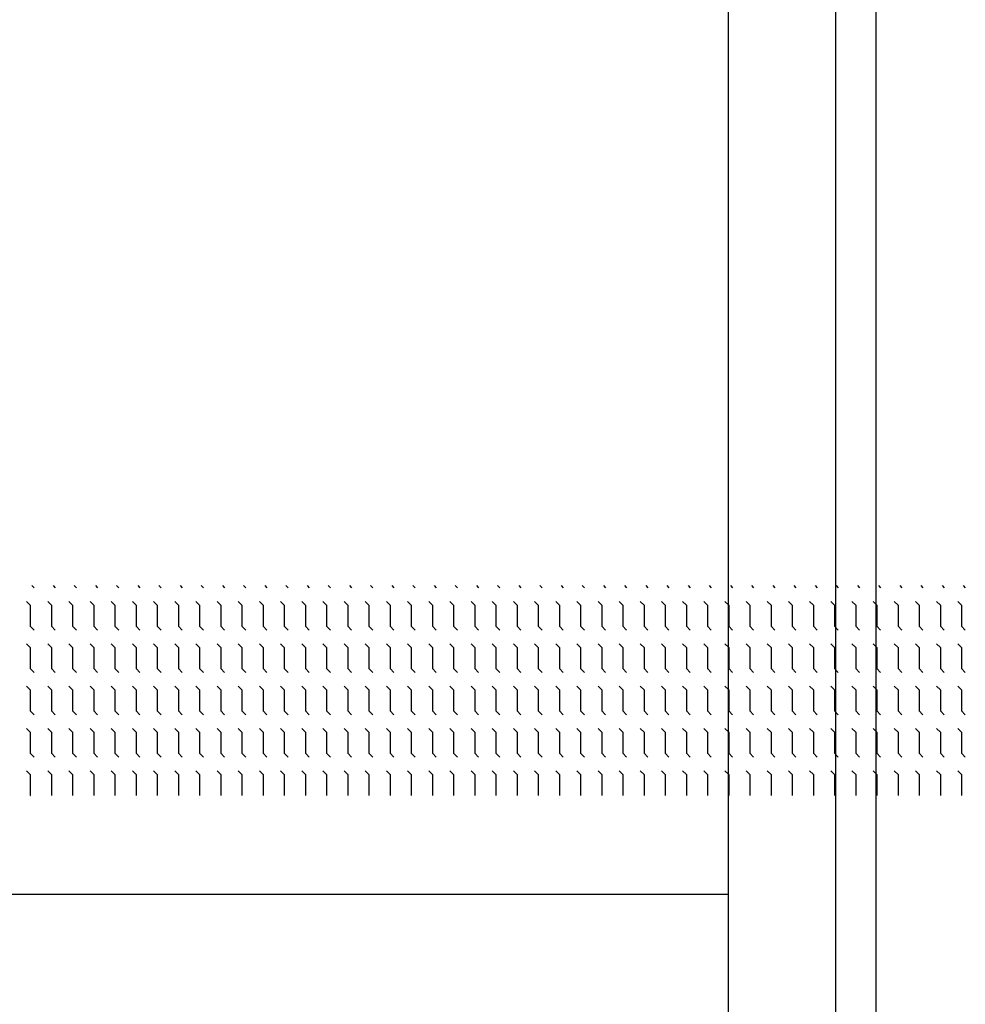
# Model space of a CAD drawing. Header units: metres. Extents: x 361 to 17837, y -7431 to 4905.
# Tile 21 of 29: x 10941 to 11157, y 40 to 265. Entities that reach past the tile are written whole.
import ezdxf

# ---------------------------------------------------------------- set-up
doc = ezdxf.new("R2010")
doc.units = ezdxf.units.M
doc.layers.add('VBL-XX-ONDERGROND', color=7, linetype='Continuous')

# ---------------------------------------------------------------- blocks, each defined once
blk = doc.blocks.new('*X33')
at = {"color": 0}
for p, q in [((-832.2, 4273.2), (-824.7, 4280.7)), ((-775.5, 4253.7), (-762, 4267.2)), ((-762, 4267.2), (-685.8, 4267.2)), ((-685.8, 4267.2), (-672.3, 4280.7)), ((-623.1, 4253.7), (-609.6, 4267.2)), ((-609.6, 4267.2), (-533.4, 4267.2)), ((-533.4, 4267.2), (-519.9, 4280.7)), ((-470.7, 4253.7), (-457.2, 4267.2)), ((-457.2, 4267.2), (-381, 4267.2)), ((-381, 4267.2), (-367.5, 4280.7)), ((-318.3, 4253.7), (-304.8, 4267.2)), ((-304.8, 4267.2), (-228.6, 4267.2)), ((-228.6, 4267.2), (-215.1, 4280.7)), ((-165.9, 4253.7), (-152.4, 4267.2)), ((-152.4, 4267.2), (-76.2, 4267.2)), ((-76.2, 4267.2), (-76, 4267.4)), ((-832.2, 4197), (-824.7, 4204.5)), ((-775.5, 4177.5), (-762, 4191)), ((-762, 4191), (-685.8, 4191)), ((-685.8, 4191), (-672.3, 4204.5)), ((-623.1, 4177.5), (-609.6, 4191)), ((-609.6, 4191), (-533.4, 4191)), ((-533.4, 4191), (-519.9, 4204.5)), ((-470.7, 4177.5), (-457.2, 4191)), ((-457.2, 4191), (-381, 4191)), ((-381, 4191), (-367.5, 4204.5)), ((-318.3, 4177.5), (-304.8, 4191)), ((-304.8, 4191), (-228.6, 4191)), ((-228.6, 4191), (-215.1, 4204.5)), ((-165.9, 4177.5), (-152.4, 4191)), ((-152.4, 4191), (-76.2, 4191)), ((-76.2, 4191), (-76, 4191.2)), ((-832.2, 4120.8), (-824.7, 4128.3)), ((-775.5, 4101.3), (-762, 4114.8)), ((-762, 4114.8), (-685.8, 4114.8)), ((-685.8, 4114.8), (-672.3, 4128.3)), ((-623.1, 4101.3), (-609.6, 4114.8)), ((-609.6, 4114.8), (-533.4, 4114.8)), ((-533.4, 4114.8), (-519.9, 4128.3)), ((-470.7, 4101.3), (-457.2, 4114.8)), ((-457.2, 4114.8), (-381, 4114.8)), ((-381, 4114.8), (-367.5, 4128.3)), ((-318.3, 4101.3), (-304.8, 4114.8)), ((-304.8, 4114.8), (-228.6, 4114.8)), ((-228.6, 4114.8), (-215.1, 4128.3)), ((-165.9, 4101.3), (-152.4, 4114.8)), ((-152.4, 4114.8), (-76.2, 4114.8)), ((-76.2, 4114.8), (-76, 4115)), ((-832.2, 4044.6), (-824.7, 4052.1)), ((-685.8, 4038.6), (-672.3, 4052.1)), ((-533.4, 4038.6), (-519.9, 4052.1)), ((-381, 4038.6), (-367.5, 4052.1)), ((-228.6, 4038.6), (-215.1, 4052.1)), ((-775.5, 4025.1), (-762, 4038.6)), ((-762, 4038.6), (-685.8, 4038.6)), ((-623.1, 4025.1), (-609.6, 4038.6)), ((-609.6, 4038.6), (-533.4, 4038.6)), ((-470.7, 4025.1), (-457.2, 4038.6)), ((-457.2, 4038.6), (-381, 4038.6)), ((-318.3, 4025.1), (-304.8, 4038.6)), ((-304.8, 4038.6), (-228.6, 4038.6)), ((-165.9, 4025.1), (-152.4, 4038.6)), ((-152.4, 4038.6), (-76.2, 4038.6)), ((-76.2, 4038.6), (-76, 4038.8)), ((-832.2, 3968.4), (-824.7, 3975.9)), ((-685.8, 3962.4), (-672.3, 3975.9)), ((-533.4, 3962.4), (-519.9, 3975.9)), ((-381, 3962.4), (-367.5, 3975.9)), ((-228.6, 3962.4), (-215.1, 3975.9)), ((-775.5, 3948.9), (-762, 3962.4)), ((-762, 3962.4), (-685.8, 3962.4)), ((-623.1, 3948.9), (-609.6, 3962.4)), ((-609.6, 3962.4), (-533.4, 3962.4)), ((-470.7, 3948.9), (-457.2, 3962.4)), ((-457.2, 3962.4), (-381, 3962.4)), ((-318.3, 3948.9), (-304.8, 3962.4)), ((-304.8, 3962.4), (-228.6, 3962.4)), ((-165.9, 3948.9), (-152.4, 3962.4)), ((-152.4, 3962.4), (-76.2, 3962.4)), ((-76.2, 3962.4), (-76, 3962.6)), ((-832.2, 3892.2), (-824.7, 3899.7)), ((-775.5, 3872.7), (-762, 3886.2)), ((-762, 3886.2), (-685.8, 3886.2)), ((-685.8, 3886.2), (-672.3, 3899.7)), ((-623.1, 3872.7), (-609.6, 3886.2)), ((-609.6, 3886.2), (-533.4, 3886.2)), ((-533.4, 3886.2), (-519.9, 3899.7)), ((-470.7, 3872.7), (-457.2, 3886.2)), ((-457.2, 3886.2), (-381, 3886.2)), ((-381, 3886.2), (-367.5, 3899.7)), ((-318.3, 3872.7), (-304.8, 3886.2)), ((-304.8, 3886.2), (-228.6, 3886.2)), ((-228.6, 3886.2), (-215.1, 3899.7)), ((-165.9, 3872.7), (-152.4, 3886.2)), ((-152.4, 3886.2), (-76.2, 3886.2)), ((-76.2, 3886.2), (-76, 3886.4)), ((-832.2, 3816), (-824.7, 3823.5)), ((-775.5, 3796.5), (-762, 3810)), ((-762, 3810), (-685.8, 3810)), ((-685.8, 3810), (-672.3, 3823.5)), ((-623.1, 3796.5), (-609.6, 3810)), ((-609.6, 3810), (-533.4, 3810)), ((-533.4, 3810), (-519.9, 3823.5)), ((-470.7, 3796.5), (-457.2, 3810)), ((-457.2, 3810), (-381, 3810)), ((-381, 3810), (-367.5, 3823.5)), ((-318.3, 3796.5), (-304.8, 3810)), ((-304.8, 3810), (-228.6, 3810)), ((-228.6, 3810), (-215.1, 3823.5)), ((-165.9, 3796.5), (-152.4, 3810)), ((-152.4, 3810), (-76.2, 3810)), ((-76.2, 3810), (-76, 3810.2)), ((-832.2, 3739.8), (-824.7, 3747.3)), ((-775.5, 3720.3), (-762, 3733.8)), ((-762, 3733.8), (-685.8, 3733.8)), ((-685.8, 3733.8), (-672.3, 3747.3)), ((-623.1, 3720.3), (-609.6, 3733.8)), ((-609.6, 3733.8), (-533.4, 3733.8)), ((-533.4, 3733.8), (-519.9, 3747.3)), ((-470.7, 3720.3), (-457.2, 3733.8)), ((-457.2, 3733.8), (-381, 3733.8)), ((-381, 3733.8), (-367.5, 3747.3)), ((-318.3, 3720.3), (-304.8, 3733.8)), ((-304.8, 3733.8), (-228.6, 3733.8)), ((-228.6, 3733.8), (-215.1, 3747.3)), ((-165.9, 3720.3), (-152.4, 3733.8)), ((-152.4, 3733.8), (-76.2, 3733.8)), ((-76.2, 3733.8), (-76, 3734)), ((-832.2, 3663.6), (-824.7, 3671.1)), ((-775.5, 3644.1), (-762, 3657.6)), ((-762, 3657.6), (-685.8, 3657.6)), ((-685.8, 3657.6), (-672.3, 3671.1)), ((-623.1, 3644.1), (-609.6, 3657.6)), ((-609.6, 3657.6), (-533.4, 3657.6)), ((-533.4, 3657.6), (-519.9, 3671.1)), ((-470.7, 3644.1), (-457.2, 3657.6)), ((-457.2, 3657.6), (-381, 3657.6)), ((-381, 3657.6), (-367.5, 3671.1)), ((-318.3, 3644.1), (-304.8, 3657.6)), ((-304.8, 3657.6), (-228.6, 3657.6)), ((-228.6, 3657.6), (-215.1, 3671.1)), ((-165.9, 3644.1), (-152.4, 3657.6)), ((-152.4, 3657.6), (-76.2, 3657.6)), ((-76.2, 3657.6), (-76, 3657.8)), ((-832.2, 3587.4), (-824.7, 3594.9)), ((-775.5, 3567.9), (-762, 3581.4)), ((-762, 3581.4), (-685.8, 3581.4)), ((-685.8, 3581.4), (-672.3, 3594.9)), ((-623.1, 3567.9), (-609.6, 3581.4)), ((-609.6, 3581.4), (-533.4, 3581.4)), ((-533.4, 3581.4), (-519.9, 3594.9)), ((-470.7, 3567.9), (-457.2, 3581.4)), ((-457.2, 3581.4), (-381, 3581.4)), ((-381, 3581.4), (-367.5, 3594.9)), ((-318.3, 3567.9), (-304.8, 3581.4)), ((-304.8, 3581.4), (-228.6, 3581.4)), ((-228.6, 3581.4), (-215.1, 3594.9)), ((-165.9, 3567.9), (-152.4, 3581.4)), ((-152.4, 3581.4), (-76.2, 3581.4)), ((-76.2, 3581.4), (-76, 3581.6)), ((-832.2, 3511.2), (-824.7, 3518.7)), ((-685.8, 3505.2), (-672.3, 3518.7)), ((-533.4, 3505.2), (-519.9, 3518.7)), ((-381, 3505.2), (-367.5, 3518.7)), ((-228.6, 3505.2), (-215.1, 3518.7)), ((-775.5, 3491.7), (-762, 3505.2)), ((-762, 3505.2), (-685.8, 3505.2)), ((-623.1, 3491.7), (-609.6, 3505.2)), ((-609.6, 3505.2), (-533.4, 3505.2)), ((-470.7, 3491.7), (-457.2, 3505.2)), ((-457.2, 3505.2), (-381, 3505.2)), ((-318.3, 3491.7), (-304.8, 3505.2)), ((-304.8, 3505.2), (-228.6, 3505.2)), ((-165.9, 3491.7), (-152.4, 3505.2)), ((-152.4, 3505.2), (-76.2, 3505.2)), ((-76.2, 3505.2), (-76, 3505.4)), ((-832.2, 3435), (-824.7, 3442.5)), ((-685.8, 3429), (-672.3, 3442.5)), ((-533.4, 3429), (-519.9, 3442.5)), ((-381, 3429), (-367.5, 3442.5)), ((-228.6, 3429), (-215.1, 3442.5)), ((-775.5, 3415.5), (-762, 3429)), ((-762, 3429), (-685.8, 3429)), ((-623.1, 3415.5), (-609.6, 3429)), ((-609.6, 3429), (-533.4, 3429)), ((-470.7, 3415.5), (-457.2, 3429)), ((-457.2, 3429), (-381, 3429)), ((-318.3, 3415.5), (-304.8, 3429)), ((-304.8, 3429), (-228.6, 3429)), ((-165.9, 3415.5), (-152.4, 3429)), ((-152.4, 3429), (-76.2, 3429)), ((-76.2, 3429), (-76, 3429.2)), ((-832.2, 3358.8), (-824.7, 3366.3)), ((-775.5, 3339.3), (-762, 3352.8)), ((-762, 3352.8), (-685.8, 3352.8)), ((-685.8, 3352.8), (-672.3, 3366.3)), ((-623.1, 3339.3), (-609.6, 3352.8)), ((-609.6, 3352.8), (-533.4, 3352.8)), ((-533.4, 3352.8), (-519.9, 3366.3)), ((-470.7, 3339.3), (-457.2, 3352.8)), ((-457.2, 3352.8), (-381, 3352.8)), ((-381, 3352.8), (-367.5, 3366.3)), ((-318.3, 3339.3), (-304.8, 3352.8)), ((-304.8, 3352.8), (-228.6, 3352.8)), ((-228.6, 3352.8), (-215.1, 3366.3)), ((-165.9, 3339.3), (-152.4, 3352.8)), ((-152.4, 3352.8), (-76.2, 3352.8)), ((-76.2, 3352.8), (-76, 3353)), ((-832.2, 3282.6), (-824.7, 3290.1)), ((-775.5, 3263.1), (-762, 3276.6)), ((-762, 3276.6), (-685.8, 3276.6)), ((-685.8, 3276.6), (-672.3, 3290.1)), ((-623.1, 3263.1), (-609.6, 3276.6)), ((-609.6, 3276.6), (-533.4, 3276.6)), ((-533.4, 3276.6), (-519.9, 3290.1)), ((-470.7, 3263.1), (-457.2, 3276.6)), ((-457.2, 3276.6), (-381, 3276.6)), ((-381, 3276.6), (-367.5, 3290.1)), ((-318.3, 3263.1), (-304.8, 3276.6)), ((-304.8, 3276.6), (-228.6, 3276.6)), ((-228.6, 3276.6), (-215.1, 3290.1)), ((-165.9, 3263.1), (-152.4, 3276.6)), ((-152.4, 3276.6), (-76.2, 3276.6)), ((-76.2, 3276.6), (-76, 3276.8)), ((-832.2, 3206.4), (-824.7, 3213.9)), ((-775.5, 3186.9), (-762, 3200.4)), ((-762, 3200.4), (-685.8, 3200.4)), ((-685.8, 3200.4), (-672.3, 3213.9)), ((-623.1, 3186.9), (-609.6, 3200.4)), ((-609.6, 3200.4), (-533.4, 3200.4)), ((-533.4, 3200.4), (-519.9, 3213.9)), ((-470.7, 3186.9), (-457.2, 3200.4)), ((-457.2, 3200.4), (-381, 3200.4)), ((-381, 3200.4), (-367.5, 3213.9)), ((-318.3, 3186.9), (-304.8, 3200.4)), ((-304.8, 3200.4), (-228.6, 3200.4)), ((-228.6, 3200.4), (-215.1, 3213.9)), ((-165.9, 3186.9), (-152.4, 3200.4)), ((-152.4, 3200.4), (-76.2, 3200.4)), ((-76.2, 3200.4), (-76, 3200.6)), ((-832.2, 3130.2), (-824.7, 3137.7)), ((-775.5, 3110.7), (-762, 3124.2)), ((-762, 3124.2), (-685.8, 3124.2)), ((-685.8, 3124.2), (-672.3, 3137.7)), ((-623.1, 3110.7), (-609.6, 3124.2)), ((-609.6, 3124.2), (-533.4, 3124.2)), ((-533.4, 3124.2), (-519.9, 3137.7)), ((-470.7, 3110.7), (-457.2, 3124.2)), ((-457.2, 3124.2), (-381, 3124.2)), ((-381, 3124.2), (-367.5, 3137.7)), ((-318.3, 3110.7), (-304.8, 3124.2)), ((-304.8, 3124.2), (-228.6, 3124.2)), ((-228.6, 3124.2), (-215.1, 3137.7)), ((-165.9, 3110.7), (-152.4, 3124.2)), ((-152.4, 3124.2), (-76.2, 3124.2)), ((-76.2, 3124.2), (-76, 3124.4)), ((-832.2, 3054), (-824.7, 3061.5)), ((-685.8, 3048), (-672.3, 3061.5)), ((-533.4, 3048), (-519.9, 3061.5)), ((-381, 3048), (-367.5, 3061.5)), ((-228.6, 3048), (-215.1, 3061.5)), ((-775.5, 3034.5), (-762, 3048)), ((-762, 3048), (-685.8, 3048)), ((-623.1, 3034.5), (-609.6, 3048)), ((-609.6, 3048), (-533.4, 3048)), ((-470.7, 3034.5), (-457.2, 3048)), ((-457.2, 3048), (-381, 3048)), ((-318.3, 3034.5), (-304.8, 3048)), ((-304.8, 3048), (-228.6, 3048)), ((-165.9, 3034.5), (-152.4, 3048)), ((-152.4, 3048), (-76.2, 3048)), ((-76.2, 3048), (-76, 3048.2)), ((-832.2, 2977.8), (-824.7, 2985.3)), ((-685.8, 2971.8), (-672.3, 2985.3)), ((-533.4, 2971.8), (-519.9, 2985.3)), ((-381, 2971.8), (-367.5, 2985.3)), ((-228.6, 2971.8), (-215.1, 2985.3)), ((-775.5, 2958.3), (-762, 2971.8)), ((-762, 2971.8), (-685.8, 2971.8)), ((-623.1, 2958.3), (-609.6, 2971.8)), ((-609.6, 2971.8), (-533.4, 2971.8)), ((-470.7, 2958.3), (-457.2, 2971.8)), ((-457.2, 2971.8), (-381, 2971.8)), ((-318.3, 2958.3), (-304.8, 2971.8)), ((-304.8, 2971.8), (-228.6, 2971.8)), ((-165.9, 2958.3), (-152.4, 2971.8)), ((-152.4, 2971.8), (-76.2, 2971.8)), ((-76.2, 2971.8), (-76, 2972)), ((-832.2, 2901.6), (-824.7, 2909.1)), ((-685.8, 2895.6), (-672.3, 2909.1)), ((-533.4, 2895.6), (-519.9, 2909.1)), ((-381, 2895.6), (-367.5, 2909.1)), ((-228.6, 2895.6), (-215.1, 2909.1)), ((-775.5, 2882.1), (-762, 2895.6)), ((-762, 2895.6), (-685.8, 2895.6)), ((-623.1, 2882.1), (-609.6, 2895.6)), ((-609.6, 2895.6), (-533.4, 2895.6)), ((-470.7, 2882.1), (-457.2, 2895.6)), ((-457.2, 2895.6), (-381, 2895.6)), ((-318.3, 2882.1), (-304.8, 2895.6)), ((-304.8, 2895.6), (-228.6, 2895.6)), ((-165.9, 2882.1), (-152.4, 2895.6)), ((-152.4, 2895.6), (-76.2, 2895.6)), ((-76.2, 2895.6), (-76, 2895.8)), ((-832.2, 2825.4), (-824.7, 2832.9)), ((-775.5, 2805.9), (-762, 2819.4)), ((-762, 2819.4), (-685.8, 2819.4)), ((-685.8, 2819.4), (-672.3, 2832.9)), ((-623.1, 2805.9), (-609.6, 2819.4)), ((-609.6, 2819.4), (-533.4, 2819.4)), ((-533.4, 2819.4), (-519.9, 2832.9)), ((-470.7, 2805.9), (-457.2, 2819.4)), ((-457.2, 2819.4), (-381, 2819.4)), ((-381, 2819.4), (-367.5, 2832.9)), ((-318.3, 2805.9), (-304.8, 2819.4)), ((-304.8, 2819.4), (-228.6, 2819.4)), ((-228.6, 2819.4), (-215.1, 2832.9)), ((-165.9, 2805.9), (-152.4, 2819.4)), ((-152.4, 2819.4), (-76.2, 2819.4)), ((-76.2, 2819.4), (-76, 2819.6)), ((-832.2, 2749.2), (-824.7, 2756.7)), ((-775.5, 2729.7), (-762, 2743.2)), ((-762, 2743.2), (-685.8, 2743.2)), ((-685.8, 2743.2), (-672.3, 2756.7)), ((-623.1, 2729.7), (-609.6, 2743.2)), ((-609.6, 2743.2), (-533.4, 2743.2)), ((-533.4, 2743.2), (-519.9, 2756.7)), ((-470.7, 2729.7), (-457.2, 2743.2)), ((-457.2, 2743.2), (-381, 2743.2)), ((-381, 2743.2), (-367.5, 2756.7)), ((-318.3, 2729.7), (-304.8, 2743.2)), ((-304.8, 2743.2), (-228.6, 2743.2)), ((-228.6, 2743.2), (-215.1, 2756.7)), ((-165.9, 2729.7), (-152.4, 2743.2)), ((-152.4, 2743.2), (-76.2, 2743.2)), ((-76.2, 2743.2), (-76, 2743.4)), ((-832.2, 2673), (-824.7, 2680.5)), ((-775.5, 2653.5), (-762, 2667)), ((-762, 2667), (-685.8, 2667)), ((-685.8, 2667), (-672.3, 2680.5)), ((-623.1, 2653.5), (-609.6, 2667)), ((-609.6, 2667), (-533.4, 2667)), ((-533.4, 2667), (-519.9, 2680.5)), ((-470.7, 2653.5), (-457.2, 2667)), ((-457.2, 2667), (-381, 2667)), ((-381, 2667), (-367.5, 2680.5)), ((-318.3, 2653.5), (-304.8, 2667)), ((-304.8, 2667), (-228.6, 2667)), ((-228.6, 2667), (-215.1, 2680.5)), ((-165.9, 2653.5), (-152.4, 2667)), ((-152.4, 2667), (-76.2, 2667)), ((-76.2, 2667), (-76, 2667.2)), ((-832.2, 2596.8), (-824.7, 2604.3)), ((-775.5, 2577.3), (-762, 2590.8)), ((-762, 2590.8), (-685.8, 2590.8)), ((-685.8, 2590.8), (-672.3, 2604.3)), ((-623.1, 2577.3), (-609.6, 2590.8)), ((-609.6, 2590.8), (-533.4, 2590.8)), ((-533.4, 2590.8), (-519.9, 2604.3)), ((-470.7, 2577.3), (-457.2, 2590.8)), ((-457.2, 2590.8), (-381, 2590.8)), ((-381, 2590.8), (-367.5, 2604.3)), ((-318.3, 2577.3), (-304.8, 2590.8)), ((-304.8, 2590.8), (-228.6, 2590.8)), ((-228.6, 2590.8), (-215.1, 2604.3)), ((-165.9, 2577.3), (-152.4, 2590.8)), ((-152.4, 2590.8), (-76.2, 2590.8)), ((-76.2, 2590.8), (-76, 2591)), ((-832.2, 2520.6), (-824.7, 2528.1)), ((-685.8, 2514.6), (-672.3, 2528.1)), ((-533.4, 2514.6), (-519.9, 2528.1)), ((-381, 2514.6), (-367.5, 2528.1)), ((-228.6, 2514.6), (-215.1, 2528.1)), ((-775.5, 2501.1), (-762, 2514.6)), ((-762, 2514.6), (-685.8, 2514.6)), ((-623.1, 2501.1), (-609.6, 2514.6)), ((-609.6, 2514.6), (-533.4, 2514.6)), ((-470.7, 2501.1), (-457.2, 2514.6)), ((-457.2, 2514.6), (-381, 2514.6)), ((-318.3, 2501.1), (-304.8, 2514.6)), ((-304.8, 2514.6), (-228.6, 2514.6)), ((-165.9, 2501.1), (-152.4, 2514.6)), ((-152.4, 2514.6), (-76.2, 2514.6)), ((-76.2, 2514.6), (-76, 2514.8)), ((-832.2, 2444.4), (-824.7, 2451.9)), ((-685.8, 2438.4), (-672.3, 2451.9)), ((-533.4, 2438.4), (-519.9, 2451.9)), ((-381, 2438.4), (-367.5, 2451.9)), ((-228.6, 2438.4), (-215.1, 2451.9)), ((-775.5, 2424.9), (-762, 2438.4)), ((-762, 2438.4), (-685.8, 2438.4)), ((-623.1, 2424.9), (-609.6, 2438.4)), ((-609.6, 2438.4), (-533.4, 2438.4)), ((-470.7, 2424.9), (-457.2, 2438.4)), ((-457.2, 2438.4), (-381, 2438.4)), ((-318.3, 2424.9), (-304.8, 2438.4)), ((-304.8, 2438.4), (-228.6, 2438.4)), ((-165.9, 2424.9), (-152.4, 2438.4)), ((-152.4, 2438.4), (-76.2, 2438.4)), ((-76.2, 2438.4), (-76, 2438.6)), ((-832.2, 2368.2), (-824.7, 2375.7)), ((-685.8, 2362.2), (-672.3, 2375.7)), ((-533.4, 2362.2), (-519.9, 2375.7)), ((-381, 2362.2), (-367.5, 2375.7)), ((-228.6, 2362.2), (-215.1, 2375.7)), ((-775.5, 2348.7), (-762, 2362.2)), ((-762, 2362.2), (-685.8, 2362.2)), ((-623.1, 2348.7), (-609.6, 2362.2)), ((-609.6, 2362.2), (-533.4, 2362.2)), ((-470.7, 2348.7), (-457.2, 2362.2)), ((-457.2, 2362.2), (-381, 2362.2)), ((-318.3, 2348.7), (-304.8, 2362.2)), ((-304.8, 2362.2), (-228.6, 2362.2)), ((-165.9, 2348.7), (-152.4, 2362.2)), ((-152.4, 2362.2), (-76.2, 2362.2)), ((-76.2, 2362.2), (-76, 2362.4)), ((-832.2, 2292), (-824.7, 2299.5)), ((-775.5, 2272.5), (-762, 2286)), ((-762, 2286), (-685.8, 2286)), ((-685.8, 2286), (-672.3, 2299.5)), ((-623.1, 2272.5), (-609.6, 2286)), ((-609.6, 2286), (-533.4, 2286)), ((-533.4, 2286), (-519.9, 2299.5)), ((-470.7, 2272.5), (-457.2, 2286)), ((-457.2, 2286), (-381, 2286)), ((-381, 2286), (-367.5, 2299.5)), ((-318.3, 2272.5), (-304.8, 2286)), ((-304.8, 2286), (-228.6, 2286)), ((-228.6, 2286), (-215.1, 2299.5)), ((-165.9, 2272.5), (-152.4, 2286)), ((-152.4, 2286), (-76.2, 2286)), ((-76.2, 2286), (-76, 2286.2)), ((-832.2, 2215.8), (-824.7, 2223.3)), ((-775.5, 2196.3), (-762, 2209.8)), ((-762, 2209.8), (-685.8, 2209.8)), ((-685.8, 2209.8), (-672.3, 2223.3)), ((-623.1, 2196.3), (-609.6, 2209.8)), ((-609.6, 2209.8), (-533.4, 2209.8)), ((-533.4, 2209.8), (-519.9, 2223.3)), ((-470.7, 2196.3), (-457.2, 2209.8)), ((-457.2, 2209.8), (-381, 2209.8)), ((-381, 2209.8), (-367.5, 2223.3)), ((-318.3, 2196.3), (-304.8, 2209.8)), ((-304.8, 2209.8), (-228.6, 2209.8)), ((-228.6, 2209.8), (-215.1, 2223.3)), ((-165.9, 2196.3), (-152.4, 2209.8)), ((-152.4, 2209.8), (-76.2, 2209.8)), ((-76.2, 2209.8), (-76, 2210)), ((-832.2, 2139.6), (-824.7, 2147.1)), ((-775.5, 2120.1), (-762, 2133.6)), ((-762, 2133.6), (-685.8, 2133.6)), ((-685.8, 2133.6), (-672.3, 2147.1)), ((-623.1, 2120.1), (-609.6, 2133.6)), ((-609.6, 2133.6), (-533.4, 2133.6)), ((-533.4, 2133.6), (-519.9, 2147.1)), ((-470.7, 2120.1), (-457.2, 2133.6)), ((-457.2, 2133.6), (-381, 2133.6)), ((-381, 2133.6), (-367.5, 2147.1)), ((-318.3, 2120.1), (-304.8, 2133.6)), ((-304.8, 2133.6), (-228.6, 2133.6)), ((-228.6, 2133.6), (-215.1, 2147.1)), ((-165.9, 2120.1), (-152.4, 2133.6)), ((-152.4, 2133.6), (-76.2, 2133.6)), ((-76.2, 2133.6), (-76, 2133.8)), ((-832.2, 2063.4), (-824.7, 2070.9)), ((-775.5, 2043.9), (-762, 2057.4)), ((-762, 2057.4), (-685.8, 2057.4)), ((-685.8, 2057.4), (-672.3, 2070.9)), ((-623.1, 2043.9), (-609.6, 2057.4)), ((-609.6, 2057.4), (-533.4, 2057.4)), ((-533.4, 2057.4), (-519.9, 2070.9)), ((-470.7, 2043.9), (-457.2, 2057.4)), ((-457.2, 2057.4), (-381, 2057.4)), ((-381, 2057.4), (-367.5, 2070.9)), ((-318.3, 2043.9), (-304.8, 2057.4)), ((-304.8, 2057.4), (-228.6, 2057.4)), ((-228.6, 2057.4), (-215.1, 2070.9)), ((-165.9, 2043.9), (-152.4, 2057.4)), ((-152.4, 2057.4), (-76.2, 2057.4)), ((-76.2, 2057.4), (-76, 2057.6)), ((-832.2, 1987.2), (-824.7, 1994.7)), ((-685.8, 1981.2), (-672.3, 1994.7)), ((-533.4, 1981.2), (-519.9, 1994.7)), ((-381, 1981.2), (-367.5, 1994.7)), ((-228.6, 1981.2), (-215.1, 1994.7)), ((-775.5, 1967.7), (-762, 1981.2)), ((-762, 1981.2), (-685.8, 1981.2)), ((-623.1, 1967.7), (-609.6, 1981.2)), ((-609.6, 1981.2), (-533.4, 1981.2)), ((-470.7, 1967.7), (-457.2, 1981.2)), ((-457.2, 1981.2), (-381, 1981.2)), ((-318.3, 1967.7), (-304.8, 1981.2)), ((-304.8, 1981.2), (-228.6, 1981.2)), ((-165.9, 1967.7), (-152.4, 1981.2)), ((-152.4, 1981.2), (-76.2, 1981.2)), ((-76.2, 1981.2), (-76, 1981.4)), ((-832.2, 1911), (-824.7, 1918.5)), ((-685.8, 1905), (-672.3, 1918.5)), ((-533.4, 1905), (-519.9, 1918.5)), ((-381, 1905), (-367.5, 1918.5)), ((-228.6, 1905), (-215.1, 1918.5)), ((-775.5, 1891.5), (-762, 1905)), ((-762, 1905), (-685.8, 1905)), ((-623.1, 1891.5), (-609.6, 1905)), ((-609.6, 1905), (-533.4, 1905)), ((-470.7, 1891.5), (-457.2, 1905)), ((-457.2, 1905), (-381, 1905)), ((-318.3, 1891.5), (-304.8, 1905)), ((-304.8, 1905), (-228.6, 1905)), ((-165.9, 1891.5), (-152.4, 1905)), ((-152.4, 1905), (-76.2, 1905)), ((-76.2, 1905), (-76, 1905.2)), ((-832.2, 1834.8), (-824.7, 1842.3)), ((-775.5, 1815.3), (-762, 1828.8)), ((-762, 1828.8), (-685.8, 1828.8)), ((-685.8, 1828.8), (-672.3, 1842.3)), ((-623.1, 1815.3), (-609.6, 1828.8)), ((-609.6, 1828.8), (-533.4, 1828.8)), ((-533.4, 1828.8), (-519.9, 1842.3)), ((-470.7, 1815.3), (-457.2, 1828.8)), ((-457.2, 1828.8), (-381, 1828.8)), ((-381, 1828.8), (-367.5, 1842.3)), ((-318.3, 1815.3), (-304.8, 1828.8)), ((-304.8, 1828.8), (-228.6, 1828.8)), ((-228.6, 1828.8), (-215.1, 1842.3)), ((-165.9, 1815.3), (-152.4, 1828.8)), ((-152.4, 1828.8), (-76.2, 1828.8)), ((-76.2, 1828.8), (-76, 1829)), ((-832.2, 1758.6), (-824.7, 1766.1)), ((-775.5, 1739.1), (-762, 1752.6)), ((-762, 1752.6), (-685.8, 1752.6)), ((-685.8, 1752.6), (-672.3, 1766.1)), ((-623.1, 1739.1), (-609.6, 1752.6)), ((-609.6, 1752.6), (-533.4, 1752.6)), ((-533.4, 1752.6), (-519.9, 1766.1)), ((-470.7, 1739.1), (-457.2, 1752.6)), ((-457.2, 1752.6), (-381, 1752.6)), ((-381, 1752.6), (-367.5, 1766.1)), ((-318.3, 1739.1), (-304.8, 1752.6)), ((-304.8, 1752.6), (-228.6, 1752.6)), ((-228.6, 1752.6), (-215.1, 1766.1)), ((-165.9, 1739.1), (-152.4, 1752.6)), ((-152.4, 1752.6), (-76.2, 1752.6)), ((-76.2, 1752.6), (-76, 1752.8)), ((-832.2, 1682.4), (-824.7, 1689.9)), ((-775.5, 1662.9), (-762, 1676.4)), ((-762, 1676.4), (-685.8, 1676.4)), ((-685.8, 1676.4), (-672.3, 1689.9)), ((-623.1, 1662.9), (-609.6, 1676.4)), ((-609.6, 1676.4), (-533.4, 1676.4)), ((-533.4, 1676.4), (-519.9, 1689.9)), ((-470.7, 1662.9), (-457.2, 1676.4)), ((-457.2, 1676.4), (-381, 1676.4)), ((-381, 1676.4), (-367.5, 1689.9)), ((-318.3, 1662.9), (-304.8, 1676.4)), ((-304.8, 1676.4), (-228.6, 1676.4)), ((-228.6, 1676.4), (-215.1, 1689.9)), ((-165.9, 1662.9), (-152.4, 1676.4)), ((-152.4, 1676.4), (-76.2, 1676.4)), ((-76.2, 1676.4), (-76, 1676.6)), ((-832.2, 1606.2), (-824.7, 1613.7)), ((-775.5, 1586.7), (-762, 1600.2)), ((-762, 1600.2), (-685.8, 1600.2)), ((-685.8, 1600.2), (-672.3, 1613.7)), ((-623.1, 1586.7), (-609.6, 1600.2)), ((-609.6, 1600.2), (-533.4, 1600.2)), ((-533.4, 1600.2), (-519.9, 1613.7)), ((-470.7, 1586.7), (-457.2, 1600.2)), ((-457.2, 1600.2), (-381, 1600.2)), ((-381, 1600.2), (-367.5, 1613.7)), ((-318.3, 1586.7), (-304.8, 1600.2)), ((-304.8, 1600.2), (-228.6, 1600.2)), ((-228.6, 1600.2), (-215.1, 1613.7)), ((-165.9, 1586.7), (-152.4, 1600.2)), ((-152.4, 1600.2), (-76.2, 1600.2)), ((-76.2, 1600.2), (-76, 1600.4)), ((-832.2, 1530), (-824.7, 1537.5)), ((-685.8, 1524), (-672.3, 1537.5)), ((-533.4, 1524), (-519.9, 1537.5)), ((-381, 1524), (-367.5, 1537.5)), ((-228.6, 1524), (-215.1, 1537.5)), ((-775.5, 1510.5), (-762, 1524)), ((-762, 1524), (-685.8, 1524)), ((-623.1, 1510.5), (-609.6, 1524)), ((-609.6, 1524), (-533.4, 1524)), ((-470.7, 1510.5), (-457.2, 1524)), ((-457.2, 1524), (-381, 1524)), ((-318.3, 1510.5), (-304.8, 1524)), ((-304.8, 1524), (-228.6, 1524)), ((-165.9, 1510.5), (-152.4, 1524)), ((-152.4, 1524), (-76.2, 1524)), ((-76.2, 1524), (-76, 1524.2)), ((-832.2, 1453.8), (-824.7, 1461.3)), ((-685.8, 1447.8), (-672.3, 1461.3)), ((-533.4, 1447.8), (-519.9, 1461.3)), ((-381, 1447.8), (-367.5, 1461.3)), ((-228.6, 1447.8), (-215.1, 1461.3)), ((-775.5, 1434.3), (-762, 1447.8)), ((-762, 1447.8), (-685.8, 1447.8)), ((-623.1, 1434.3), (-609.6, 1447.8)), ((-609.6, 1447.8), (-533.4, 1447.8)), ((-470.7, 1434.3), (-457.2, 1447.8)), ((-457.2, 1447.8), (-381, 1447.8)), ((-318.3, 1434.3), (-304.8, 1447.8)), ((-304.8, 1447.8), (-228.6, 1447.8)), ((-165.9, 1434.3), (-152.4, 1447.8)), ((-152.4, 1447.8), (-76.2, 1447.8)), ((-76.2, 1447.8), (-76, 1448)), ((-832.2, 1377.6), (-824.7, 1385.1)), ((-685.8, 1371.6), (-672.3, 1385.1)), ((-533.4, 1371.6), (-519.9, 1385.1)), ((-381, 1371.6), (-367.5, 1385.1)), ((-228.6, 1371.6), (-215.1, 1385.1)), ((-775.5, 1358.1), (-762, 1371.6)), ((-762, 1371.6), (-685.8, 1371.6)), ((-623.1, 1358.1), (-609.6, 1371.6)), ((-609.6, 1371.6), (-533.4, 1371.6)), ((-470.7, 1358.1), (-457.2, 1371.6)), ((-457.2, 1371.6), (-381, 1371.6)), ((-318.3, 1358.1), (-304.8, 1371.6)), ((-304.8, 1371.6), (-228.6, 1371.6)), ((-165.9, 1358.1), (-152.4, 1371.6)), ((-152.4, 1371.6), (-76.2, 1371.6)), ((-76.2, 1371.6), (-76, 1371.8)), ((-832.2, 1301.4), (-824.7, 1308.9)), ((-775.5, 1281.9), (-762, 1295.4)), ((-762, 1295.4), (-685.8, 1295.4)), ((-685.8, 1295.4), (-672.3, 1308.9)), ((-623.1, 1281.9), (-609.6, 1295.4)), ((-609.6, 1295.4), (-533.4, 1295.4)), ((-533.4, 1295.4), (-519.9, 1308.9)), ((-470.7, 1281.9), (-457.2, 1295.4)), ((-457.2, 1295.4), (-381, 1295.4)), ((-381, 1295.4), (-367.5, 1308.9)), ((-318.3, 1281.9), (-304.8, 1295.4)), ((-304.8, 1295.4), (-228.6, 1295.4)), ((-228.6, 1295.4), (-215.1, 1308.9)), ((-165.9, 1281.9), (-152.4, 1295.4)), ((-152.4, 1295.4), (-76.2, 1295.4)), ((-76.2, 1295.4), (-76, 1295.6)), ((-832.2, 1225.2), (-824.7, 1232.7)), ((-775.5, 1205.7), (-762, 1219.2)), ((-762, 1219.2), (-685.8, 1219.2)), ((-685.8, 1219.2), (-672.3, 1232.7)), ((-623.1, 1205.7), (-609.6, 1219.2)), ((-609.6, 1219.2), (-533.4, 1219.2)), ((-533.4, 1219.2), (-519.9, 1232.7)), ((-470.7, 1205.7), (-457.2, 1219.2)), ((-457.2, 1219.2), (-381, 1219.2)), ((-381, 1219.2), (-367.5, 1232.7)), ((-318.3, 1205.7), (-304.8, 1219.2)), ((-304.8, 1219.2), (-228.6, 1219.2)), ((-228.6, 1219.2), (-215.1, 1232.7)), ((-165.9, 1205.7), (-152.4, 1219.2)), ((-152.4, 1219.2), (-76.2, 1219.2)), ((-76.2, 1219.2), (-76, 1219.4)), ((-832.2, 1149), (-824.7, 1156.5)), ((-775.5, 1129.5), (-762, 1143)), ((-762, 1143), (-685.8, 1143)), ((-685.8, 1143), (-672.3, 1156.5)), ((-623.1, 1129.5), (-609.6, 1143)), ((-609.6, 1143), (-533.4, 1143)), ((-533.4, 1143), (-519.9, 1156.5)), ((-470.7, 1129.5), (-457.2, 1143)), ((-457.2, 1143), (-381, 1143)), ((-381, 1143), (-367.5, 1156.5)), ((-318.3, 1129.5), (-304.8, 1143)), ((-304.8, 1143), (-228.6, 1143)), ((-228.6, 1143), (-215.1, 1156.5)), ((-165.9, 1129.5), (-152.4, 1143)), ((-152.4, 1143), (-76.2, 1143)), ((-76.2, 1143), (-76, 1143.2)), ((-832.2, 1072.8), (-824.7, 1080.3)), ((-775.5, 1053.3), (-762, 1066.8)), ((-762, 1066.8), (-685.8, 1066.8)), ((-685.8, 1066.8), (-672.3, 1080.3)), ((-623.1, 1053.3), (-609.6, 1066.8)), ((-609.6, 1066.8), (-533.4, 1066.8)), ((-533.4, 1066.8), (-519.9, 1080.3)), ((-470.7, 1053.3), (-457.2, 1066.8)), ((-457.2, 1066.8), (-381, 1066.8)), ((-381, 1066.8), (-367.5, 1080.3)), ((-318.3, 1053.3), (-304.8, 1066.8)), ((-304.8, 1066.8), (-228.6, 1066.8)), ((-228.6, 1066.8), (-215.1, 1080.3)), ((-165.9, 1053.3), (-152.4, 1066.8)), ((-152.4, 1066.8), (-76.2, 1066.8)), ((-76.2, 1066.8), (-76, 1067)), ((-832.2, 996.6), (-824.7, 1004.1)), ((-685.8, 990.6), (-672.3, 1004.1)), ((-533.4, 990.6), (-519.9, 1004.1)), ((-381, 990.6), (-367.5, 1004.1)), ((-228.6, 990.6), (-215.1, 1004.1)), ((-775.5, 977.1), (-762, 990.6)), ((-762, 990.6), (-685.8, 990.6)), ((-623.1, 977.1), (-609.6, 990.6)), ((-609.6, 990.6), (-533.4, 990.6)), ((-470.7, 977.1), (-457.2, 990.6)), ((-457.2, 990.6), (-381, 990.6)), ((-318.3, 977.1), (-304.8, 990.6)), ((-304.8, 990.6), (-228.6, 990.6)), ((-165.9, 977.1), (-152.4, 990.6)), ((-152.4, 990.6), (-76.2, 990.6)), ((-76.2, 990.6), (-76, 990.8)), ((-832.2, 920.4), (-824.7, 927.9)), ((-685.8, 914.4), (-672.3, 927.9)), ((-533.4, 914.4), (-519.9, 927.9)), ((-381, 914.4), (-367.5, 927.9)), ((-228.6, 914.4), (-215.1, 927.9)), ((-775.5, 900.9), (-762, 914.4)), ((-762, 914.4), (-685.8, 914.4)), ((-623.1, 900.9), (-609.6, 914.4)), ((-609.6, 914.4), (-533.4, 914.4)), ((-470.7, 900.9), (-457.2, 914.4)), ((-457.2, 914.4), (-381, 914.4)), ((-318.3, 900.9), (-304.8, 914.4)), ((-304.8, 914.4), (-228.6, 914.4)), ((-165.9, 900.9), (-152.4, 914.4)), ((-152.4, 914.4), (-76.2, 914.4)), ((-76.2, 914.4), (-76, 914.6))]:
    blk.add_line(p, q, dxfattribs=at)

msp = doc.modelspace()

# ---------------------------------------------------------------- linework, layer by layer
at = {"layer": 'VBL-XX-ONDERGROND', "color": 7, "ltscale": 50}
for p, q in [((11127.738, -133.991, 181985616.911), (11127.738, 1172.264, 181985616.911)), ((11136.963, -133.991, 181985616.911), (11136.963, 1172.264, 181985616.911)), ((11103.139, -133.991, 181985616.911), (11103.139, 975.467, 181985616.911))]:
    msp.add_line(p, q, dxfattribs=at)
at = {"layer": 'VBL-XX-ONDERGROND', "color": 7}
msp.add_line((11103.139, 64.765, 181985616.911), (10757.102, 64.765, 181985616.911), dxfattribs=at)

# ---------------------------------------------------------------- block references
at = {"layer": 'VBL-XX-ONDERGROND', "color": 7, "xscale": 0.06355286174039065, "yscale": 0.06355286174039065, "zscale": 0.06355282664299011, "rotation": 270}
msp.add_blockref('*X33', (10885.293, 82.568, 181985616.911), dxfattribs=at)

doc.saveas('drawing.dxf')
